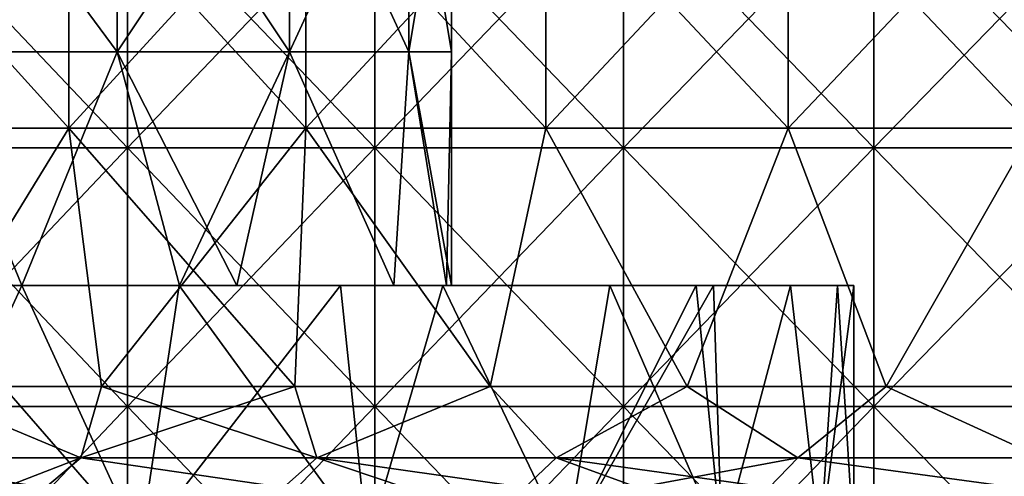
# Model space of a CAD drawing. Header units: inches. Extents: x -3.56 to 3.56, y -0.38 to 0.62.
# Tile 97 of 256: x -1.1 to -0.79, y 0.13 to 0.27. Entities that reach past the tile are written whole.
import ezdxf

# ---------------------------------------------------------------- set-up
doc = ezdxf.new("R2010")
doc.units = ezdxf.units.IN
doc.header["$LTSCALE"] = 65.185185
doc.header["$MEASUREMENT"] = 0
for name, color, linetype in [('2', 7, 'CONTINUOUS'), ('20', 7, 'CONTINUOUS'), ('21', 7, 'CONTINUOUS'), ('3', 7, 'CONTINUOUS'), ('36', 7, 'CONTINUOUS'), ('37', 7, 'CONTINUOUS'), ('4', 7, 'CONTINUOUS'), ('52', 7, 'CONTINUOUS'), ('53', 7, 'CONTINUOUS'), ('8', 7, 'CONTINUOUS')]:
    doc.layers.add(name, color=color, linetype=linetype)

msp = doc.modelspace()

# ---------------------------------------------------------------- linework, layer by layer
at = {"layer": '2', "color": 13, "linetype": 'Continuous', "true_color": 0xd67263}
for points in [[(-1.0652, 0.23014, -3.39952), (-1.14117, 0.23014, -3.37478), (-1.0652, 0.31022, -3.39952), (-1.0652, 0.23014, -3.39952)], [(-1.0652, 0.31022, -3.39952), (-1.14117, 0.23014, -3.37478), (-1.14117, 0.31022, -3.37478), (-1.0652, 0.31022, -3.39952)], [(-1.14117, 0.23014, 3.37478), (-1.0652, 0.23014, 3.39952), (-1.14117, 0.31022, 3.37478), (-1.14117, 0.23014, 3.37478)], [(-1.14117, 0.31022, 3.37478), (-1.0652, 0.23014, 3.39952), (-1.0652, 0.31022, 3.39952), (-1.14117, 0.31022, 3.37478)], [(-0.98869, 0.23014, -3.42256), (-1.0652, 0.23014, -3.39952), (-0.98869, 0.31022, -3.42256), (-0.98869, 0.23014, -3.42256)], [(-0.98869, 0.31022, -3.42256), (-1.0652, 0.23014, -3.39952), (-1.0652, 0.31022, -3.39952), (-0.98869, 0.31022, -3.42256)], [(-1.0652, 0.23014, 3.39952), (-0.98869, 0.23014, 3.42256), (-1.0652, 0.31022, 3.39952), (-1.0652, 0.23014, 3.39952)], [(-1.0652, 0.31022, 3.39952), (-0.98869, 0.23014, 3.42256), (-0.98869, 0.31022, 3.42256), (-1.0652, 0.31022, 3.39952)], [(-0.91169, 0.23014, -3.44387), (-0.98869, 0.23014, -3.42256), (-0.91169, 0.31022, -3.44387), (-0.91169, 0.23014, -3.44387)], [(-0.91169, 0.31022, -3.44387), (-0.98869, 0.23014, -3.42256), (-0.98869, 0.31022, -3.42256), (-0.91169, 0.31022, -3.44387)], [(-0.98869, 0.23014, 3.42256), (-0.91169, 0.23014, 3.44387), (-0.98869, 0.31022, 3.42256), (-0.98869, 0.23014, 3.42256)], [(-0.98869, 0.31022, 3.42256), (-0.91169, 0.23014, 3.44387), (-0.91169, 0.31022, 3.44387), (-0.98869, 0.31022, 3.42256)], [(-0.83423, 0.23014, -3.46345), (-0.91169, 0.23014, -3.44387), (-0.83423, 0.31022, -3.46345), (-0.83423, 0.23014, -3.46345)], [(-0.83423, 0.31022, -3.46345), (-0.91169, 0.23014, -3.44387), (-0.91169, 0.31022, -3.44387), (-0.83423, 0.31022, -3.46345)], [(-0.91169, 0.23014, 3.44387), (-0.83423, 0.23014, 3.46345), (-0.91169, 0.31022, 3.44387), (-0.91169, 0.23014, 3.44387)], [(-0.91169, 0.31022, 3.44387), (-0.83423, 0.23014, 3.46345), (-0.83423, 0.31022, 3.46345), (-0.91169, 0.31022, 3.44387)], [(-0.75635, 0.23014, -3.48128), (-0.83423, 0.23014, -3.46345), (-0.75635, 0.31022, -3.48128), (-0.75635, 0.23014, -3.48128)], [(-0.75635, 0.31022, -3.48128), (-0.83423, 0.23014, -3.46345), (-0.83423, 0.31022, -3.46345), (-0.75635, 0.31022, -3.48128)], [(-0.83423, 0.23014, 3.46345), (-0.75635, 0.23014, 3.48128), (-0.83423, 0.31022, 3.46345), (-0.83423, 0.23014, 3.46345)], [(-0.83423, 0.31022, 3.46345), (-0.75635, 0.23014, 3.48128), (-0.75635, 0.31022, 3.48128), (-0.83423, 0.31022, 3.46345)], [(-1.0652, 0.15006, -3.39952), (-1.14117, 0.15006, -3.37478), (-1.0652, 0.23014, -3.39952), (-1.0652, 0.15006, -3.39952)], [(-1.0652, 0.23014, -3.39952), (-1.14117, 0.15006, -3.37478), (-1.14117, 0.23014, -3.37478), (-1.0652, 0.23014, -3.39952)], [(-1.14117, 0.15006, 3.37478), (-1.0652, 0.15006, 3.39952), (-1.14117, 0.23014, 3.37478), (-1.14117, 0.15006, 3.37478)], [(-1.14117, 0.23014, 3.37478), (-1.0652, 0.15006, 3.39952), (-1.0652, 0.23014, 3.39952), (-1.14117, 0.23014, 3.37478)], [(-0.98869, 0.15006, -3.42256), (-1.0652, 0.15006, -3.39952), (-0.98869, 0.23014, -3.42256), (-0.98869, 0.15006, -3.42256)], [(-0.98869, 0.23014, -3.42256), (-1.0652, 0.15006, -3.39952), (-1.0652, 0.23014, -3.39952), (-0.98869, 0.23014, -3.42256)], [(-1.0652, 0.15006, 3.39952), (-0.98869, 0.15006, 3.42256), (-1.0652, 0.23014, 3.39952), (-1.0652, 0.15006, 3.39952)], [(-1.0652, 0.23014, 3.39952), (-0.98869, 0.15006, 3.42256), (-0.98869, 0.23014, 3.42256), (-1.0652, 0.23014, 3.39952)], [(-0.91169, 0.15006, -3.44387), (-0.98869, 0.15006, -3.42256), (-0.91169, 0.23014, -3.44387), (-0.91169, 0.15006, -3.44387)], [(-0.91169, 0.23014, -3.44387), (-0.98869, 0.15006, -3.42256), (-0.98869, 0.23014, -3.42256), (-0.91169, 0.23014, -3.44387)], [(-0.98869, 0.15006, 3.42256), (-0.91169, 0.15006, 3.44387), (-0.98869, 0.23014, 3.42256), (-0.98869, 0.15006, 3.42256)], [(-0.98869, 0.23014, 3.42256), (-0.91169, 0.15006, 3.44387), (-0.91169, 0.23014, 3.44387), (-0.98869, 0.23014, 3.42256)], [(-0.83423, 0.15006, -3.46345), (-0.91169, 0.15006, -3.44387), (-0.83423, 0.23014, -3.46345), (-0.83423, 0.15006, -3.46345)], [(-0.83423, 0.23014, -3.46345), (-0.91169, 0.15006, -3.44387), (-0.91169, 0.23014, -3.44387), (-0.83423, 0.23014, -3.46345)], [(-0.91169, 0.15006, 3.44387), (-0.83423, 0.15006, 3.46345), (-0.91169, 0.23014, 3.44387), (-0.91169, 0.15006, 3.44387)], [(-0.91169, 0.23014, 3.44387), (-0.83423, 0.15006, 3.46345), (-0.83423, 0.23014, 3.46345), (-0.91169, 0.23014, 3.44387)], [(-0.75635, 0.15006, -3.48128), (-0.83423, 0.15006, -3.46345), (-0.75635, 0.23014, -3.48128), (-0.75635, 0.15006, -3.48128)], [(-0.75635, 0.23014, -3.48128), (-0.83423, 0.15006, -3.46345), (-0.83423, 0.23014, -3.46345), (-0.75635, 0.23014, -3.48128)], [(-0.83423, 0.15006, 3.46345), (-0.75635, 0.15006, 3.48128), (-0.83423, 0.23014, 3.46345), (-0.83423, 0.15006, 3.46345)], [(-0.83423, 0.23014, 3.46345), (-0.75635, 0.15006, 3.48128), (-0.75635, 0.23014, 3.48128), (-0.83423, 0.23014, 3.46345)], [(-1.0652, 0.06998, -3.39952), (-1.14117, 0.06998, -3.37478), (-1.0652, 0.15006, -3.39952), (-1.0652, 0.06998, -3.39952)], [(-1.0652, 0.15006, -3.39952), (-1.14117, 0.06998, -3.37478), (-1.14117, 0.15006, -3.37478), (-1.0652, 0.15006, -3.39952)], [(-1.14117, 0.06998, 3.37478), (-1.0652, 0.06998, 3.39952), (-1.14117, 0.15006, 3.37478), (-1.14117, 0.06998, 3.37478)], [(-1.14117, 0.15006, 3.37478), (-1.0652, 0.06998, 3.39952), (-1.0652, 0.15006, 3.39952), (-1.14117, 0.15006, 3.37478)], [(-0.98869, 0.06998, -3.42256), (-1.0652, 0.06998, -3.39952), (-0.98869, 0.15006, -3.42256), (-0.98869, 0.06998, -3.42256)], [(-0.98869, 0.15006, -3.42256), (-1.0652, 0.06998, -3.39952), (-1.0652, 0.15006, -3.39952), (-0.98869, 0.15006, -3.42256)], [(-1.0652, 0.06998, 3.39952), (-0.98869, 0.06998, 3.42256), (-1.0652, 0.15006, 3.39952), (-1.0652, 0.06998, 3.39952)], [(-1.0652, 0.15006, 3.39952), (-0.98869, 0.06998, 3.42256), (-0.98869, 0.15006, 3.42256), (-1.0652, 0.15006, 3.39952)], [(-0.91169, 0.06998, -3.44387), (-0.98869, 0.06998, -3.42256), (-0.91169, 0.15006, -3.44387), (-0.91169, 0.06998, -3.44387)], [(-0.91169, 0.15006, -3.44387), (-0.98869, 0.06998, -3.42256), (-0.98869, 0.15006, -3.42256), (-0.91169, 0.15006, -3.44387)], [(-0.98869, 0.06998, 3.42256), (-0.91169, 0.06998, 3.44387), (-0.98869, 0.15006, 3.42256), (-0.98869, 0.06998, 3.42256)], [(-0.98869, 0.15006, 3.42256), (-0.91169, 0.06998, 3.44387), (-0.91169, 0.15006, 3.44387), (-0.98869, 0.15006, 3.42256)], [(-0.83423, 0.06998, -3.46345), (-0.91169, 0.06998, -3.44387), (-0.83423, 0.15006, -3.46345), (-0.83423, 0.06998, -3.46345)], [(-0.83423, 0.15006, -3.46345), (-0.91169, 0.06998, -3.44387), (-0.91169, 0.15006, -3.44387), (-0.83423, 0.15006, -3.46345)], [(-0.91169, 0.06998, 3.44387), (-0.83423, 0.06998, 3.46345), (-0.91169, 0.15006, 3.44387), (-0.91169, 0.06998, 3.44387)], [(-0.91169, 0.15006, 3.44387), (-0.83423, 0.06998, 3.46345), (-0.83423, 0.15006, 3.46345), (-0.91169, 0.15006, 3.44387)], [(-0.75635, 0.06998, -3.48128), (-0.83423, 0.06998, -3.46345), (-0.75635, 0.15006, -3.48128), (-0.75635, 0.06998, -3.48128)], [(-0.75635, 0.15006, -3.48128), (-0.83423, 0.06998, -3.46345), (-0.83423, 0.15006, -3.46345), (-0.75635, 0.15006, -3.48128)], [(-0.83423, 0.06998, 3.46345), (-0.75635, 0.06998, 3.48128), (-0.83423, 0.15006, 3.46345), (-0.83423, 0.06998, 3.46345)], [(-0.83423, 0.15006, 3.46345), (-0.75635, 0.06998, 3.48128), (-0.75635, 0.15006, 3.48128), (-0.83423, 0.15006, 3.46345)]]:
    msp.add_3dface(points, dxfattribs=at)
at = {"layer": '20', "color": 13, "linetype": 'Continuous', "true_color": 0xd67263}
for points in [[(-1.12757, 0.25984, -3.14633), (-1.06838, 0.25984, -3.14633), (-1.12757, 0.33992, -3.14633), (-1.12757, 0.25984, -3.14633)], [(-1.12757, 0.33992, -3.14633), (-1.06838, 0.25984, -3.14633), (-1.06838, 0.33992, -3.14633), (-1.12757, 0.33992, -3.14633)], [(-1.06838, 0.25984, -3.14633), (-1.01505, 0.25984, -3.12065), (-1.06838, 0.33992, -3.14633), (-1.06838, 0.25984, -3.14633)], [(-1.06838, 0.33992, -3.14633), (-1.01505, 0.25984, -3.12065), (-1.01505, 0.33992, -3.12065), (-1.06838, 0.33992, -3.14633)], [(-1.01505, 0.25984, -3.12065), (-0.97815, 0.25984, -3.07437), (-1.01505, 0.33992, -3.12065), (-1.01505, 0.25984, -3.12065)], [(-1.01505, 0.33992, -3.12065), (-0.97815, 0.25984, -3.07437), (-0.97815, 0.33992, -3.07437), (-1.01505, 0.33992, -3.12065)], [(-0.97815, 0.25984, -3.07437), (-0.96498, 0.25984, -3.01666), (-0.97815, 0.33992, -3.07437), (-0.97815, 0.25984, -3.07437)], [(-0.97815, 0.33992, -3.07437), (-0.96498, 0.25984, -3.01666), (-0.96498, 0.33992, -3.01666), (-0.97815, 0.33992, -3.07437)], [(-1.09798, 0.1875, -3.14966), (-1.12757, 0.25984, -3.14633), (-1.13136, 0.1875, -3.14539), (-1.09798, 0.1875, -3.14966)], [(-1.06838, 0.25984, -3.14633), (-1.12757, 0.25984, -3.14633), (-1.09798, 0.1875, -3.14966), (-1.06838, 0.25984, -3.14633)], [(-1.04909, 0.1875, -3.14034), (-1.06838, 0.25984, -3.14633), (-1.09798, 0.1875, -3.14966), (-1.04909, 0.1875, -3.14034)], [(-1.01505, 0.25984, -3.12065), (-1.06838, 0.25984, -3.14633), (-1.03144, 0.1875, -3.1318), (-1.01505, 0.25984, -3.12065)], [(-1.03144, 0.1875, -3.1318), (-1.06838, 0.25984, -3.14633), (-1.04909, 0.1875, -3.14034), (-1.03144, 0.1875, -3.1318)], [(-0.98284, 0.1875, -3.08319), (-1.01505, 0.25984, -3.12065), (-1.03144, 0.1875, -3.1318), (-0.98284, 0.1875, -3.08319)], [(-0.97815, 0.25984, -3.07437), (-1.01505, 0.25984, -3.12065), (-0.98284, 0.1875, -3.08319), (-0.97815, 0.25984, -3.07437)], [(-0.96648, 0.1875, -3.03642), (-0.97815, 0.25984, -3.07437), (-0.98284, 0.1875, -3.08319), (-0.96648, 0.1875, -3.03642)], [(-0.96498, 0.25984, -3.01666), (-0.97815, 0.25984, -3.07437), (-0.96498, 0.1875, -3.01666), (-0.96498, 0.25984, -3.01666)], [(-0.96498, 0.1875, -3.01666), (-0.97815, 0.25984, -3.07437), (-0.96648, 0.1875, -3.03642), (-0.96498, 0.1875, -3.01666)]]:
    msp.add_3dface(points, dxfattribs=at)
at = {"layer": '21', "color": 13, "linetype": 'Continuous', "true_color": 0xd67263}
for points in [[(-1.06838, 0.25984, -2.887), (-1.12757, 0.25984, -2.887), (-1.06838, 0.33992, -2.887), (-1.06838, 0.25984, -2.887)], [(-1.06838, 0.33992, -2.887), (-1.12757, 0.25984, -2.887), (-1.12757, 0.33992, -2.887), (-1.06838, 0.33992, -2.887)], [(-1.01505, 0.25984, -2.91268), (-1.06838, 0.25984, -2.887), (-1.01505, 0.33992, -2.91268), (-1.01505, 0.25984, -2.91268)], [(-1.01505, 0.33992, -2.91268), (-1.06838, 0.25984, -2.887), (-1.06838, 0.33992, -2.887), (-1.01505, 0.33992, -2.91268)], [(-0.97815, 0.25984, -2.95896), (-1.01505, 0.25984, -2.91268), (-0.97815, 0.33992, -2.95896), (-0.97815, 0.25984, -2.95896)], [(-0.97815, 0.33992, -2.95896), (-1.01505, 0.25984, -2.91268), (-1.01505, 0.33992, -2.91268), (-0.97815, 0.33992, -2.95896)], [(-0.96498, 0.33992, -3.01666), (-0.96498, 0.25984, -3.01666), (-0.97815, 0.25984, -2.95896), (-0.96498, 0.33992, -3.01666)], [(-0.96498, 0.33992, -3.01666), (-0.97815, 0.25984, -2.95896), (-0.97815, 0.33992, -2.95896), (-0.96498, 0.33992, -3.01666)], [(-1.13136, 0.1875, -2.88793), (-1.12757, 0.25984, -2.887), (-1.09798, 0.1875, -2.88366), (-1.13136, 0.1875, -2.88793)], [(-1.12757, 0.25984, -2.887), (-1.06838, 0.25984, -2.887), (-1.09798, 0.1875, -2.88366), (-1.12757, 0.25984, -2.887)], [(-1.09798, 0.1875, -2.88366), (-1.06838, 0.25984, -2.887), (-1.04909, 0.1875, -2.89299), (-1.09798, 0.1875, -2.88366)], [(-1.06838, 0.25984, -2.887), (-1.01505, 0.25984, -2.91268), (-1.04909, 0.1875, -2.89299), (-1.06838, 0.25984, -2.887)], [(-1.04909, 0.1875, -2.89299), (-1.01505, 0.25984, -2.91268), (-1.03144, 0.1875, -2.90153), (-1.04909, 0.1875, -2.89299)], [(-1.03144, 0.1875, -2.90153), (-1.01505, 0.25984, -2.91268), (-0.98284, 0.1875, -2.95013), (-1.03144, 0.1875, -2.90153)], [(-1.01505, 0.25984, -2.91268), (-0.97815, 0.25984, -2.95896), (-0.98284, 0.1875, -2.95013), (-1.01505, 0.25984, -2.91268)], [(-0.98284, 0.1875, -2.95013), (-0.97815, 0.25984, -2.95896), (-0.96648, 0.1875, -2.9969), (-0.98284, 0.1875, -2.95013)], [(-0.97815, 0.25984, -2.95896), (-0.96498, 0.25984, -3.01666), (-0.96648, 0.1875, -2.9969), (-0.97815, 0.25984, -2.95896)], [(-0.96498, 0.25984, -3.01666), (-0.96498, 0.1875, -3.01666), (-0.96648, 0.1875, -2.9969), (-0.96498, 0.25984, -3.01666)]]:
    msp.add_3dface(points, dxfattribs=at)
at = {"layer": '3', "color": 13, "linetype": 'Continuous', "true_color": 0xd67263}
for points in [[(-1.1558, 0.23625, -2.42627), (-1.08339, 0.23625, -2.45945), (-1.1558, 0.31633, -2.42627), (-1.1558, 0.23625, -2.42627)], [(-1.1558, 0.31633, -2.42627), (-1.08339, 0.23625, -2.45945), (-1.08339, 0.31633, -2.45945), (-1.1558, 0.31633, -2.42627)], [(-1.08339, 0.23625, -2.45945), (-1.01004, 0.23625, -2.49048), (-1.08339, 0.31633, -2.45945), (-1.08339, 0.23625, -2.45945)], [(-1.08339, 0.31633, -2.45945), (-1.01004, 0.23625, -2.49048), (-1.01004, 0.31633, -2.49048), (-1.08339, 0.31633, -2.45945)], [(-1.01004, 0.23625, -2.49048), (-0.93579, 0.23625, -2.51932), (-1.01004, 0.31633, -2.49048), (-1.01004, 0.23625, -2.49048)], [(-1.01004, 0.31633, -2.49048), (-0.93579, 0.23625, -2.51932), (-0.93579, 0.31633, -2.51932), (-1.01004, 0.31633, -2.49048)], [(-0.93579, 0.23625, -2.51932), (-0.86073, 0.23625, -2.54594), (-0.93579, 0.31633, -2.51932), (-0.93579, 0.23625, -2.51932)], [(-0.93579, 0.31633, -2.51932), (-0.86073, 0.23625, -2.54594), (-0.86073, 0.31633, -2.54594), (-0.93579, 0.31633, -2.51932)], [(-0.86073, 0.23625, -2.54594), (-0.7849, 0.23625, -2.57033), (-0.86073, 0.31633, -2.54594), (-0.86073, 0.23625, -2.54594)], [(-0.86073, 0.31633, -2.54594), (-0.7849, 0.23625, -2.57033), (-0.7849, 0.31633, -2.57033), (-0.86073, 0.31633, -2.54594)], [(-1.1558, 0.23625, -2.42627), (-1.13252, 0.15625, -2.43722), (-1.08339, 0.23625, -2.45945), (-1.1558, 0.23625, -2.42627)], [(-1.13252, 0.15625, -2.43722), (-1.07329, 0.15625, -2.46388), (-1.08339, 0.23625, -2.45945), (-1.13252, 0.15625, -2.43722)], [(-1.07329, 0.15625, -2.46388), (-1.01344, 0.15625, -2.48909), (-1.08339, 0.23625, -2.45945), (-1.07329, 0.15625, -2.46388)], [(-1.08339, 0.23625, -2.45945), (-1.01344, 0.15625, -2.48909), (-1.01004, 0.23625, -2.49048), (-1.08339, 0.23625, -2.45945)], [(-1.01344, 0.15625, -2.48909), (-0.953, 0.15625, -2.51286), (-1.01004, 0.23625, -2.49048), (-1.01344, 0.15625, -2.48909)], [(-1.01004, 0.23625, -2.49048), (-0.953, 0.15625, -2.51286), (-0.93579, 0.23625, -2.51932), (-1.01004, 0.23625, -2.49048)], [(-0.953, 0.15625, -2.51286), (-0.892, 0.15625, -2.53515), (-0.93579, 0.23625, -2.51932), (-0.953, 0.15625, -2.51286)], [(-0.93579, 0.23625, -2.51932), (-0.892, 0.15625, -2.53515), (-0.86073, 0.23625, -2.54594), (-0.93579, 0.23625, -2.51932)], [(-0.892, 0.15625, -2.53515), (-0.83048, 0.15625, -2.55596), (-0.86073, 0.23625, -2.54594), (-0.892, 0.15625, -2.53515)], [(-0.86073, 0.23625, -2.54594), (-0.83048, 0.15625, -2.55596), (-0.7849, 0.23625, -2.57033), (-0.86073, 0.23625, -2.54594)], [(-0.83048, 0.15625, -2.55596), (-0.76848, 0.15625, -2.57529), (-0.7849, 0.23625, -2.57033), (-0.83048, 0.15625, -2.55596)]]:
    msp.add_3dface(points, dxfattribs=at)
at = {"layer": '36', "color": 13, "linetype": 'Continuous', "true_color": 0xd67263}
for points in [[(-1.13093, 0.1875, -3.27204), (-1.13462, 0.1075, -3.27154), (-1.06133, 0.1075, -3.27154), (-1.13093, 0.1875, -3.27204)], [(-1.09798, 0.1875, -3.27412), (-1.13093, 0.1875, -3.27204), (-1.06133, 0.1075, -3.27154), (-1.09798, 0.1875, -3.27412)], [(-1.04925, 0.1875, -3.2695), (-1.09798, 0.1875, -3.27412), (-1.06133, 0.1075, -3.27154), (-1.04925, 0.1875, -3.2695)], [(-1.04925, 0.1875, -3.2695), (-1.06133, 0.1075, -3.27154), (-0.99101, 0.1075, -3.25089), (-1.04925, 0.1875, -3.2695)], [(-0.99936, 0.1875, -3.25452), (-1.04925, 0.1875, -3.2695), (-0.99101, 0.1075, -3.25089), (-0.99936, 0.1875, -3.25452)], [(-0.96765, 0.1875, -3.23871), (-0.99936, 0.1875, -3.25452), (-0.99101, 0.1075, -3.25089), (-0.96765, 0.1875, -3.23871)], [(-0.96765, 0.1875, -3.23871), (-0.99101, 0.1075, -3.25089), (-0.92935, 0.1075, -3.21127), (-0.96765, 0.1875, -3.23871)], [(-0.91598, 0.1875, -3.19879), (-0.96765, 0.1875, -3.23871), (-0.92935, 0.1075, -3.21127), (-0.91598, 0.1875, -3.19879)], [(-0.91598, 0.1875, -3.19879), (-0.92935, 0.1075, -3.21127), (-0.88135, 0.1075, -3.15588), (-0.91598, 0.1875, -3.19879)], [(-0.88928, 0.1875, -3.16748), (-0.91598, 0.1875, -3.19879), (-0.88135, 0.1075, -3.15588), (-0.88928, 0.1875, -3.16748)], [(-0.88385, 0.1875, -3.15968), (-0.88928, 0.1875, -3.16748), (-0.88135, 0.1075, -3.15588), (-0.88385, 0.1875, -3.15968)], [(-0.86009, 0.1875, -3.11514), (-0.88385, 0.1875, -3.15968), (-0.88135, 0.1075, -3.15588), (-0.86009, 0.1875, -3.11514)], [(-0.86009, 0.1875, -3.11514), (-0.88135, 0.1075, -3.15588), (-0.85091, 0.1075, -3.08921), (-0.86009, 0.1875, -3.11514)], [(-0.8455, 0.1875, -3.06717), (-0.86009, 0.1875, -3.11514), (-0.85091, 0.1075, -3.08921), (-0.8455, 0.1875, -3.06717)], [(-0.84048, 0.1075, -3.01666), (-0.8455, 0.1875, -3.06717), (-0.85091, 0.1075, -3.08921), (-0.84048, 0.1075, -3.01666)], [(-0.84048, 0.1875, -3.01666), (-0.8455, 0.1875, -3.06717), (-0.84048, 0.1075, -3.01666), (-0.84048, 0.1875, -3.01666)]]:
    msp.add_3dface(points, dxfattribs=at)
at = {"layer": '37', "color": 13, "linetype": 'Continuous', "true_color": 0xd67263}
for points in [[(-1.13093, 0.1875, -2.76128), (-1.09798, 0.1875, -2.7592), (-1.13462, 0.1075, -2.76178), (-1.13093, 0.1875, -2.76128)], [(-1.09798, 0.1875, -2.7592), (-1.06133, 0.1075, -2.76178), (-1.13462, 0.1075, -2.76178), (-1.09798, 0.1875, -2.7592)], [(-1.09798, 0.1875, -2.7592), (-1.04925, 0.1875, -2.76383), (-1.06133, 0.1075, -2.76178), (-1.09798, 0.1875, -2.7592)], [(-1.04925, 0.1875, -2.76383), (-0.99936, 0.1875, -2.7788), (-1.06133, 0.1075, -2.76178), (-1.04925, 0.1875, -2.76383)], [(-0.99936, 0.1875, -2.7788), (-0.99101, 0.1075, -2.78243), (-1.06133, 0.1075, -2.76178), (-0.99936, 0.1875, -2.7788)], [(-0.99936, 0.1875, -2.7788), (-0.96765, 0.1875, -2.79461), (-0.99101, 0.1075, -2.78243), (-0.99936, 0.1875, -2.7788)], [(-0.96765, 0.1875, -2.79461), (-0.92935, 0.1075, -2.82206), (-0.99101, 0.1075, -2.78243), (-0.96765, 0.1875, -2.79461)], [(-0.96765, 0.1875, -2.79461), (-0.91598, 0.1875, -2.83453), (-0.92935, 0.1075, -2.82206), (-0.96765, 0.1875, -2.79461)], [(-0.91598, 0.1875, -2.83453), (-0.88928, 0.1875, -2.86584), (-0.92935, 0.1075, -2.82206), (-0.91598, 0.1875, -2.83453)], [(-0.88928, 0.1875, -2.86584), (-0.88385, 0.1875, -2.87365), (-0.92935, 0.1075, -2.82206), (-0.88928, 0.1875, -2.86584)], [(-0.88385, 0.1875, -2.87365), (-0.88135, 0.1075, -2.87745), (-0.92935, 0.1075, -2.82206), (-0.88385, 0.1875, -2.87365)], [(-0.88385, 0.1875, -2.87365), (-0.86009, 0.1875, -2.91819), (-0.88135, 0.1075, -2.87745), (-0.88385, 0.1875, -2.87365)], [(-0.86009, 0.1875, -2.91819), (-0.85091, 0.1075, -2.94412), (-0.88135, 0.1075, -2.87745), (-0.86009, 0.1875, -2.91819)], [(-0.86009, 0.1875, -2.91819), (-0.8455, 0.1875, -2.96616), (-0.85091, 0.1075, -2.94412), (-0.86009, 0.1875, -2.91819)], [(-0.8455, 0.1875, -2.96616), (-0.84048, 0.1875, -3.01666), (-0.85091, 0.1075, -2.94412), (-0.8455, 0.1875, -2.96616)], [(-0.84048, 0.1875, -3.01666), (-0.84048, 0.1075, -3.01666), (-0.85091, 0.1075, -2.94412), (-0.84048, 0.1875, -3.01666)]]:
    msp.add_3dface(points, dxfattribs=at)
at = {"layer": '4', "color": 13, "linetype": 'Continuous', "true_color": 0xd67263}
for points in [[(-1.08339, 0.23625, 2.45945), (-1.1558, 0.23625, 2.42627), (-1.08339, 0.31633, 2.45945), (-1.08339, 0.23625, 2.45945)], [(-1.1558, 0.23625, 2.42627), (-1.1558, 0.31633, 2.42627), (-1.08339, 0.31633, 2.45945), (-1.1558, 0.23625, 2.42627)], [(-1.01004, 0.23625, 2.49048), (-1.08339, 0.23625, 2.45945), (-1.01004, 0.31633, 2.49048), (-1.01004, 0.23625, 2.49048)], [(-1.08339, 0.23625, 2.45945), (-1.08339, 0.31633, 2.45945), (-1.01004, 0.31633, 2.49048), (-1.08339, 0.23625, 2.45945)], [(-0.93579, 0.23625, 2.51932), (-1.01004, 0.23625, 2.49048), (-0.93579, 0.31633, 2.51932), (-0.93579, 0.23625, 2.51932)], [(-1.01004, 0.23625, 2.49048), (-1.01004, 0.31633, 2.49048), (-0.93579, 0.31633, 2.51932), (-1.01004, 0.23625, 2.49048)], [(-0.86073, 0.23625, 2.54594), (-0.93579, 0.23625, 2.51932), (-0.86073, 0.31633, 2.54594), (-0.86073, 0.23625, 2.54594)], [(-0.93579, 0.23625, 2.51932), (-0.93579, 0.31633, 2.51932), (-0.86073, 0.31633, 2.54594), (-0.93579, 0.23625, 2.51932)], [(-0.7849, 0.23625, 2.57033), (-0.86073, 0.23625, 2.54594), (-0.7849, 0.31633, 2.57033), (-0.7849, 0.23625, 2.57033)], [(-0.86073, 0.23625, 2.54594), (-0.86073, 0.31633, 2.54594), (-0.7849, 0.31633, 2.57033), (-0.86073, 0.23625, 2.54594)], [(-1.08339, 0.23625, 2.45945), (-1.13252, 0.15625, 2.43722), (-1.1558, 0.23625, 2.42627), (-1.08339, 0.23625, 2.45945)], [(-1.07329, 0.15625, 2.46388), (-1.13252, 0.15625, 2.43722), (-1.08339, 0.23625, 2.45945), (-1.07329, 0.15625, 2.46388)], [(-1.01004, 0.23625, 2.49048), (-1.07329, 0.15625, 2.46388), (-1.08339, 0.23625, 2.45945), (-1.01004, 0.23625, 2.49048)], [(-1.01344, 0.15625, 2.48909), (-1.07329, 0.15625, 2.46388), (-1.01004, 0.23625, 2.49048), (-1.01344, 0.15625, 2.48909)], [(-0.953, 0.15625, 2.51286), (-1.01344, 0.15625, 2.48909), (-1.01004, 0.23625, 2.49048), (-0.953, 0.15625, 2.51286)], [(-0.93579, 0.23625, 2.51932), (-0.953, 0.15625, 2.51286), (-1.01004, 0.23625, 2.49048), (-0.93579, 0.23625, 2.51932)], [(-0.892, 0.15625, 2.53515), (-0.953, 0.15625, 2.51286), (-0.93579, 0.23625, 2.51932), (-0.892, 0.15625, 2.53515)], [(-0.86073, 0.23625, 2.54594), (-0.892, 0.15625, 2.53515), (-0.93579, 0.23625, 2.51932), (-0.86073, 0.23625, 2.54594)], [(-0.83048, 0.15625, 2.55596), (-0.892, 0.15625, 2.53515), (-0.86073, 0.23625, 2.54594), (-0.83048, 0.15625, 2.55596)], [(-0.7849, 0.23625, 2.57033), (-0.83048, 0.15625, 2.55596), (-0.86073, 0.23625, 2.54594), (-0.7849, 0.23625, 2.57033)], [(-0.76848, 0.15625, 2.57529), (-0.83048, 0.15625, 2.55596), (-0.7849, 0.23625, 2.57033), (-0.76848, 0.15625, 2.57529)]]:
    msp.add_3dface(points, dxfattribs=at)
at = {"layer": '52', "color": 13, "linetype": 'Continuous', "true_color": 0xd67263}
for points in [[(-1.0797, 0.13415, -2.45108), (-1.13252, 0.15625, -2.43722), (-1.15186, 0.13415, -2.41801), (-1.0797, 0.13415, -2.45108)], [(-1.07329, 0.15625, -2.46388), (-1.13252, 0.15625, -2.43722), (-1.0797, 0.13415, -2.45108), (-1.07329, 0.15625, -2.46388)], [(-1.0066, 0.13415, -2.482), (-1.07329, 0.15625, -2.46388), (-1.0797, 0.13415, -2.45108), (-1.0066, 0.13415, -2.482)], [(-1.01344, 0.15625, -2.48909), (-1.07329, 0.15625, -2.46388), (-1.0066, 0.13415, -2.482), (-1.01344, 0.15625, -2.48909)], [(-0.953, 0.15625, -2.51286), (-1.01344, 0.15625, -2.48909), (-1.0066, 0.13415, -2.482), (-0.953, 0.15625, -2.51286)], [(-0.9326, 0.13415, -2.51074), (-0.953, 0.15625, -2.51286), (-1.0066, 0.13415, -2.482), (-0.9326, 0.13415, -2.51074)], [(-0.892, 0.15625, -2.53515), (-0.953, 0.15625, -2.51286), (-0.9326, 0.13415, -2.51074), (-0.892, 0.15625, -2.53515)], [(-0.85779, 0.13415, -2.53727), (-0.892, 0.15625, -2.53515), (-0.9326, 0.13415, -2.51074), (-0.85779, 0.13415, -2.53727)], [(-0.83048, 0.15625, -2.55596), (-0.892, 0.15625, -2.53515), (-0.85779, 0.13415, -2.53727), (-0.83048, 0.15625, -2.55596)], [(-0.78223, 0.13415, -2.56157), (-0.83048, 0.15625, -2.55596), (-0.85779, 0.13415, -2.53727), (-0.78223, 0.13415, -2.56157)], [(-0.76848, 0.15625, -2.57529), (-0.83048, 0.15625, -2.55596), (-0.78223, 0.13415, -2.56157), (-0.76848, 0.15625, -2.57529)], [(-1.1631, 0.125, -2.38806), (-1.09057, 0.125, -2.42205), (-1.15186, 0.13415, -2.41801), (-1.1631, 0.125, -2.38806)], [(-1.09057, 0.125, -2.42205), (-1.0797, 0.13415, -2.45108), (-1.15186, 0.13415, -2.41801), (-1.09057, 0.125, -2.42205)], [(-1.09057, 0.125, -2.42205), (-1.01696, 0.125, -2.45385), (-1.0797, 0.13415, -2.45108), (-1.09057, 0.125, -2.42205)], [(-1.01696, 0.125, -2.45385), (-1.0066, 0.13415, -2.482), (-1.0797, 0.13415, -2.45108), (-1.01696, 0.125, -2.45385)], [(-1.01696, 0.125, -2.45385), (-0.97942, 0.125, -2.46907), (-1.0066, 0.13415, -2.482), (-1.01696, 0.125, -2.45385)], [(-0.97942, 0.125, -2.46907), (-0.94226, 0.125, -2.48348), (-1.0066, 0.13415, -2.482), (-0.97942, 0.125, -2.46907)], [(-0.94226, 0.125, -2.48348), (-0.9326, 0.13415, -2.51074), (-1.0066, 0.13415, -2.482), (-0.94226, 0.125, -2.48348)], [(-0.94226, 0.125, -2.48348), (-0.86668, 0.125, -2.51086), (-0.9326, 0.13415, -2.51074), (-0.94226, 0.125, -2.48348)], [(-0.86668, 0.125, -2.51086), (-0.85779, 0.13415, -2.53727), (-0.9326, 0.13415, -2.51074), (-0.86668, 0.125, -2.51086)], [(-0.86668, 0.125, -2.51086), (-0.79042, 0.125, -2.53592), (-0.85779, 0.13415, -2.53727), (-0.86668, 0.125, -2.51086)], [(-0.79042, 0.125, -2.53592), (-0.78223, 0.13415, -2.56157), (-0.85779, 0.13415, -2.53727), (-0.79042, 0.125, -2.53592)]]:
    msp.add_3dface(points, dxfattribs=at)
at = {"layer": '53', "color": 13, "linetype": 'Continuous', "true_color": 0xd67263}
for points in [[(-1.15186, 0.13415, 2.41801), (-1.13252, 0.15625, 2.43722), (-1.0797, 0.13415, 2.45108), (-1.15186, 0.13415, 2.41801)], [(-1.13252, 0.15625, 2.43722), (-1.07329, 0.15625, 2.46388), (-1.0797, 0.13415, 2.45108), (-1.13252, 0.15625, 2.43722)], [(-1.07329, 0.15625, 2.46388), (-1.01344, 0.15625, 2.48909), (-1.0797, 0.13415, 2.45108), (-1.07329, 0.15625, 2.46388)], [(-1.0797, 0.13415, 2.45108), (-1.01344, 0.15625, 2.48909), (-1.0066, 0.13415, 2.482), (-1.0797, 0.13415, 2.45108)], [(-1.01344, 0.15625, 2.48909), (-0.953, 0.15625, 2.51286), (-1.0066, 0.13415, 2.482), (-1.01344, 0.15625, 2.48909)], [(-1.0066, 0.13415, 2.482), (-0.953, 0.15625, 2.51286), (-0.9326, 0.13415, 2.51074), (-1.0066, 0.13415, 2.482)], [(-0.953, 0.15625, 2.51286), (-0.892, 0.15625, 2.53515), (-0.9326, 0.13415, 2.51074), (-0.953, 0.15625, 2.51286)], [(-0.9326, 0.13415, 2.51074), (-0.892, 0.15625, 2.53515), (-0.85779, 0.13415, 2.53727), (-0.9326, 0.13415, 2.51074)], [(-0.892, 0.15625, 2.53515), (-0.83048, 0.15625, 2.55596), (-0.85779, 0.13415, 2.53727), (-0.892, 0.15625, 2.53515)], [(-0.85779, 0.13415, 2.53727), (-0.83048, 0.15625, 2.55596), (-0.78223, 0.13415, 2.56157), (-0.85779, 0.13415, 2.53727)], [(-0.83048, 0.15625, 2.55596), (-0.76848, 0.15625, 2.57529), (-0.78223, 0.13415, 2.56157), (-0.83048, 0.15625, 2.55596)], [(-1.10335, 0.125, 2.41626), (-1.15186, 0.13415, 2.41801), (-1.0797, 0.13415, 2.45108), (-1.10335, 0.125, 2.41626)], [(-1.09057, 0.125, 2.42205), (-1.10335, 0.125, 2.41626), (-1.0797, 0.13415, 2.45108), (-1.09057, 0.125, 2.42205)], [(-1.01696, 0.125, 2.45385), (-1.09057, 0.125, 2.42205), (-1.0797, 0.13415, 2.45108), (-1.01696, 0.125, 2.45385)], [(-1.01696, 0.125, 2.45385), (-1.0797, 0.13415, 2.45108), (-1.0066, 0.13415, 2.482), (-1.01696, 0.125, 2.45385)], [(-0.94226, 0.125, 2.48348), (-1.01696, 0.125, 2.45385), (-1.0066, 0.13415, 2.482), (-0.94226, 0.125, 2.48348)], [(-0.94226, 0.125, 2.48348), (-1.0066, 0.13415, 2.482), (-0.9326, 0.13415, 2.51074), (-0.94226, 0.125, 2.48348)], [(-0.90733, 0.125, 2.49645), (-0.94226, 0.125, 2.48348), (-0.9326, 0.13415, 2.51074), (-0.90733, 0.125, 2.49645)], [(-0.90733, 0.125, 2.49645), (-0.9326, 0.13415, 2.51074), (-0.85779, 0.13415, 2.53727), (-0.90733, 0.125, 2.49645)], [(-0.86668, 0.125, 2.51086), (-0.90733, 0.125, 2.49645), (-0.85779, 0.13415, 2.53727), (-0.86668, 0.125, 2.51086)], [(-0.79042, 0.125, 2.53592), (-0.86668, 0.125, 2.51086), (-0.85779, 0.13415, 2.53727), (-0.79042, 0.125, 2.53592)], [(-0.79042, 0.125, 2.53592), (-0.85779, 0.13415, 2.53727), (-0.78223, 0.13415, 2.56157), (-0.79042, 0.125, 2.53592)]]:
    msp.add_3dface(points, dxfattribs=at)
at = {"layer": '8', "color": 13, "linetype": 'Continuous', "true_color": 0xd67263}
for points in [[(-1.09798, 0.1875, -3.14966), (-1.13136, 0.1875, -3.14539), (-1.13016, 0.1875, -3.20437), (-1.09798, 0.1875, -3.14966)], [(-1.13136, 0.1875, -2.88793), (-1.09798, 0.1875, -2.88366), (-1.05008, 0.1875, -2.83262), (-1.13136, 0.1875, -2.88793)], [(-1.13136, 0.1875, -2.88793), (-1.05008, 0.1875, -2.83262), (-1.13016, 0.1875, -2.82895), (-1.13136, 0.1875, -2.88793)], [(-1.13016, 0.1875, -3.20437), (-1.13093, 0.1875, -3.27204), (-1.04925, 0.1875, -3.2695), (-1.13016, 0.1875, -3.20437)], [(-1.13093, 0.1875, -3.27204), (-1.09798, 0.1875, -3.27412), (-1.04925, 0.1875, -3.2695), (-1.13093, 0.1875, -3.27204)], [(-1.04925, 0.1875, -2.76383), (-1.09798, 0.1875, -2.7592), (-1.13093, 0.1875, -2.76128), (-1.04925, 0.1875, -2.76383)], [(-1.13016, 0.1875, -2.82895), (-1.04925, 0.1875, -2.76383), (-1.13093, 0.1875, -2.76128), (-1.13016, 0.1875, -2.82895)], [(-1.09798, 0.1875, -3.14966), (-1.13016, 0.1875, -3.20437), (-1.05008, 0.1875, -3.2007), (-1.09798, 0.1875, -3.14966)], [(-1.05008, 0.1875, -3.2007), (-1.13016, 0.1875, -3.20437), (-1.04925, 0.1875, -3.2695), (-1.05008, 0.1875, -3.2007)], [(-1.05008, 0.1875, -2.83262), (-1.04925, 0.1875, -2.76383), (-1.13016, 0.1875, -2.82895), (-1.05008, 0.1875, -2.83262)], [(-1.04909, 0.1875, -3.14034), (-1.09798, 0.1875, -3.14966), (-1.05008, 0.1875, -3.2007), (-1.04909, 0.1875, -3.14034)], [(-1.09798, 0.1875, -2.88366), (-1.04909, 0.1875, -2.89299), (-1.05008, 0.1875, -2.83262), (-1.09798, 0.1875, -2.88366)], [(-1.04909, 0.1875, -3.14034), (-1.05008, 0.1875, -3.2007), (-0.97, 0.1875, -3.16839), (-1.04909, 0.1875, -3.14034)], [(-1.04909, 0.1875, -2.89299), (-0.97, 0.1875, -2.86494), (-1.05008, 0.1875, -2.83262), (-1.04909, 0.1875, -2.89299)], [(-1.05008, 0.1875, -3.2007), (-1.04925, 0.1875, -3.2695), (-0.96765, 0.1875, -3.23871), (-1.05008, 0.1875, -3.2007)], [(-0.97, 0.1875, -3.16839), (-1.05008, 0.1875, -3.2007), (-0.96765, 0.1875, -3.23871), (-0.97, 0.1875, -3.16839)], [(-0.97, 0.1875, -2.86494), (-0.96765, 0.1875, -2.79461), (-1.05008, 0.1875, -2.83262), (-0.97, 0.1875, -2.86494)], [(-0.96765, 0.1875, -2.79461), (-0.99936, 0.1875, -2.7788), (-1.05008, 0.1875, -2.83262), (-0.96765, 0.1875, -2.79461)], [(-1.05008, 0.1875, -2.83262), (-0.99936, 0.1875, -2.7788), (-1.04925, 0.1875, -2.76383), (-1.05008, 0.1875, -2.83262)], [(-1.04925, 0.1875, -3.2695), (-0.99936, 0.1875, -3.25452), (-0.96765, 0.1875, -3.23871), (-1.04925, 0.1875, -3.2695)], [(-1.03144, 0.1875, -3.1318), (-1.04909, 0.1875, -3.14034), (-0.97, 0.1875, -3.16839), (-1.03144, 0.1875, -3.1318)], [(-1.04909, 0.1875, -2.89299), (-1.03144, 0.1875, -2.90153), (-0.97, 0.1875, -2.86494), (-1.04909, 0.1875, -2.89299)], [(-0.98284, 0.1875, -3.08319), (-1.03144, 0.1875, -3.1318), (-0.97, 0.1875, -3.10188), (-0.98284, 0.1875, -3.08319)], [(-0.97, 0.1875, -3.10188), (-1.03144, 0.1875, -3.1318), (-0.97, 0.1875, -3.16839), (-0.97, 0.1875, -3.10188)], [(-1.03144, 0.1875, -2.90153), (-0.98284, 0.1875, -2.95013), (-0.97, 0.1875, -2.93145), (-1.03144, 0.1875, -2.90153)], [(-1.03144, 0.1875, -2.90153), (-0.97, 0.1875, -2.93145), (-0.97, 0.1875, -2.86494), (-1.03144, 0.1875, -2.90153)], [(-0.96648, 0.1875, -3.03642), (-0.98284, 0.1875, -3.08319), (-0.97, 0.1875, -3.10188), (-0.96648, 0.1875, -3.03642)], [(-0.98284, 0.1875, -2.95013), (-0.96648, 0.1875, -2.9969), (-0.97, 0.1875, -2.93145), (-0.98284, 0.1875, -2.95013)], [(-0.96648, 0.1875, -3.03642), (-0.97, 0.1875, -3.10188), (-0.88992, 0.1875, -3.09187), (-0.96648, 0.1875, -3.03642)], [(-0.97, 0.1875, -2.93145), (-0.96648, 0.1875, -2.9969), (-0.88992, 0.1875, -2.94146), (-0.97, 0.1875, -2.93145)], [(-0.97, 0.1875, -3.10188), (-0.97, 0.1875, -3.16839), (-0.88928, 0.1875, -3.16748), (-0.97, 0.1875, -3.10188)], [(-0.88992, 0.1875, -3.09187), (-0.97, 0.1875, -3.10188), (-0.88928, 0.1875, -3.16748), (-0.88992, 0.1875, -3.09187)], [(-0.97, 0.1875, -3.16839), (-0.96765, 0.1875, -3.23871), (-0.91598, 0.1875, -3.19879), (-0.97, 0.1875, -3.16839)], [(-0.97, 0.1875, -3.16839), (-0.91598, 0.1875, -3.19879), (-0.88928, 0.1875, -3.16748), (-0.97, 0.1875, -3.16839)], [(-0.97, 0.1875, -2.86494), (-0.97, 0.1875, -2.93145), (-0.88928, 0.1875, -2.86584), (-0.97, 0.1875, -2.86494)], [(-0.88928, 0.1875, -2.86584), (-0.97, 0.1875, -2.93145), (-0.88992, 0.1875, -2.94146), (-0.88928, 0.1875, -2.86584)], [(-0.96765, 0.1875, -2.79461), (-0.97, 0.1875, -2.86494), (-0.91598, 0.1875, -2.83453), (-0.96765, 0.1875, -2.79461)], [(-0.91598, 0.1875, -2.83453), (-0.97, 0.1875, -2.86494), (-0.88928, 0.1875, -2.86584), (-0.91598, 0.1875, -2.83453)], [(-0.96498, 0.1875, -3.01666), (-0.96648, 0.1875, -3.03642), (-0.88992, 0.1875, -3.01666), (-0.96498, 0.1875, -3.01666)], [(-0.96648, 0.1875, -2.9969), (-0.96498, 0.1875, -3.01666), (-0.88992, 0.1875, -2.94146), (-0.96648, 0.1875, -2.9969)], [(-0.88992, 0.1875, -3.01666), (-0.96648, 0.1875, -3.03642), (-0.88992, 0.1875, -3.09187), (-0.88992, 0.1875, -3.01666)], [(-0.88992, 0.1875, -2.94146), (-0.96498, 0.1875, -3.01666), (-0.88992, 0.1875, -3.01666), (-0.88992, 0.1875, -2.94146)], [(-0.88928, 0.1875, -2.86584), (-0.88992, 0.1875, -2.94146), (-0.88385, 0.1875, -2.87365), (-0.88928, 0.1875, -2.86584)], [(-0.88992, 0.1875, -2.94146), (-0.88992, 0.1875, -3.01666), (-0.8455, 0.1875, -2.96616), (-0.88992, 0.1875, -2.94146)], [(-0.88385, 0.1875, -2.87365), (-0.88992, 0.1875, -2.94146), (-0.86009, 0.1875, -2.91819), (-0.88385, 0.1875, -2.87365)], [(-0.86009, 0.1875, -2.91819), (-0.88992, 0.1875, -2.94146), (-0.8455, 0.1875, -2.96616), (-0.86009, 0.1875, -2.91819)], [(-0.88992, 0.1875, -3.01666), (-0.88992, 0.1875, -3.09187), (-0.84048, 0.1875, -3.01666), (-0.88992, 0.1875, -3.01666)], [(-0.8455, 0.1875, -2.96616), (-0.88992, 0.1875, -3.01666), (-0.84048, 0.1875, -3.01666), (-0.8455, 0.1875, -2.96616)], [(-0.88992, 0.1875, -3.09187), (-0.88928, 0.1875, -3.16748), (-0.86009, 0.1875, -3.11514), (-0.88992, 0.1875, -3.09187)], [(-0.84048, 0.1875, -3.01666), (-0.88992, 0.1875, -3.09187), (-0.8455, 0.1875, -3.06717), (-0.84048, 0.1875, -3.01666)], [(-0.8455, 0.1875, -3.06717), (-0.88992, 0.1875, -3.09187), (-0.86009, 0.1875, -3.11514), (-0.8455, 0.1875, -3.06717)], [(-0.88928, 0.1875, -3.16748), (-0.88385, 0.1875, -3.15968), (-0.86009, 0.1875, -3.11514), (-0.88928, 0.1875, -3.16748)]]:
    msp.add_3dface(points, dxfattribs=at)

doc.saveas('drawing.dxf')
